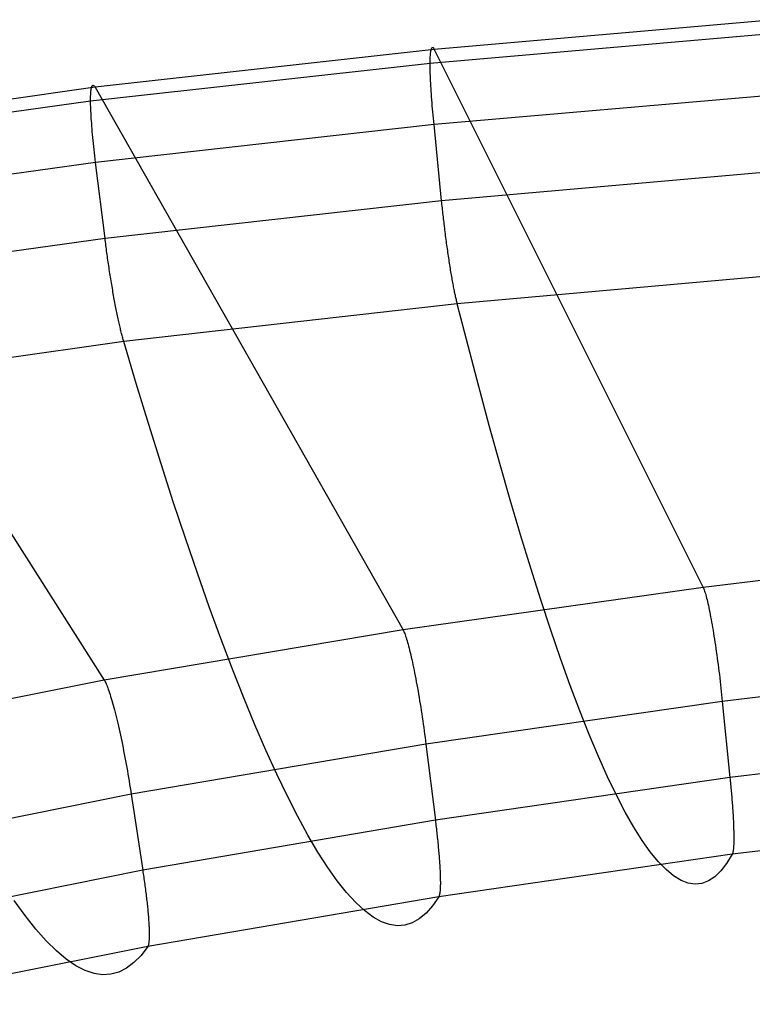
# Model space of a CAD drawing. Header units: millimetres. Extents: x 119 to 175.9, y -203.1 to -153.8.
# Tile 172 of 256: x 138.9 to 141.1, y -157 to -154. Entities that reach past the tile are written whole.
import ezdxf

# ---------------------------------------------------------------- set-up
doc = ezdxf.new("R2010")
doc.units = ezdxf.units.MM
doc.header["$MEASUREMENT"] = 0
doc.layers.add('Livello 03', color=5, linetype='Continuous', true_color=0x0000ff)

msp = doc.modelspace()

# ---------------------------------------------------------------- linework, layer by layer
at = {"layer": 'Livello 03'}
for p, q in [((141.1736, -154.0196, 66.0888), (140.1267, -154.111, 66.0445)), ((141.1623, -154.0629, 66.3128), (140.114, -154.1539, 66.2693)), ((140.1267, -154.111, 66.0445), (139.0829, -154.2275, 65.9906)), ((140.1161, -154.116, 66.1859), (140.1166, -154.1134, 66.176)), ((140.1166, -154.1134, 66.176), (140.1171, -154.1112, 66.166)), ((140.1171, -154.1112, 66.166), (140.1177, -154.1093, 66.156)), ((140.1177, -154.1093, 66.156), (140.1183, -154.1077, 66.1459)), ((140.1183, -154.1077, 66.1459), (140.119, -154.1065, 66.1358)), ((140.119, -154.1065, 66.1358), (140.1197, -154.1056, 66.1256)), ((140.1197, -154.1056, 66.1256), (140.1204, -154.105, 66.1154)), ((140.1204, -154.105, 66.1154), (140.1212, -154.1049, 66.1052)), ((140.1212, -154.1049, 66.1052), (140.122, -154.105, 66.095)), ((140.122, -154.105, 66.095), (140.1229, -154.1055, 66.0848)), ((140.1229, -154.1055, 66.0848), (140.1238, -154.1064, 66.0747)), ((140.1238, -154.1064, 66.0747), (140.1247, -154.1076, 66.0646)), ((140.1247, -154.1076, 66.0646), (140.1257, -154.1091, 66.0545)), ((140.1257, -154.1091, 66.0545), (140.1267, -154.111, 66.0445)), ((140.1267, -154.111, 66.0445), (140.9539, -155.7653, 58.0162)), ((140.114, -154.1484, 66.2607), (140.1141, -154.1433, 66.2518)), ((140.1141, -154.1433, 66.2518), (140.1143, -154.1384, 66.2428)), ((140.1143, -154.1384, 66.2428), (140.1145, -154.1339, 66.2337)), ((140.1145, -154.1339, 66.2337), (140.1147, -154.1297, 66.2244)), ((140.1147, -154.1297, 66.2244), (140.115, -154.1258, 66.2149)), ((140.115, -154.1258, 66.2149), (140.1153, -154.1222, 66.2053)), ((140.1153, -154.1222, 66.2053), (140.1157, -154.1189, 66.1956)), ((140.1157, -154.1189, 66.1956), (140.1161, -154.116, 66.1859)), ((140.114, -154.1539, 66.2693), (139.0691, -154.27, 66.2162)), ((140.114, -154.1539, 66.2693), (140.114, -154.1484, 66.2607)), ((140.114, -154.1596, 66.2778), (140.114, -154.1539, 66.2693)), ((140.1141, -154.1656, 66.2861), (140.114, -154.1596, 66.2778)), ((140.1142, -154.1719, 66.2941), (140.1141, -154.1656, 66.2861)), ((140.1143, -154.1785, 66.302), (140.1142, -154.1719, 66.2941)), ((140.1145, -154.1853, 66.3096), (140.1143, -154.1785, 66.302)), ((140.1148, -154.1924, 66.317), (140.1145, -154.1853, 66.3096)), ((140.115, -154.1997, 66.3241), (140.1148, -154.1924, 66.317)), ((140.1154, -154.2073, 66.331), (140.115, -154.1997, 66.3241)), ((139.0829, -154.2275, 65.9906), (138.0433, -154.3745, 65.9265)), ((139.0702, -154.2384, 66.1519), (139.0706, -154.2352, 66.1422)), ((139.0706, -154.2352, 66.1422), (139.0711, -154.2323, 66.1323)), ((139.0711, -154.2323, 66.1323), (139.0716, -154.2297, 66.1224)), ((139.0716, -154.2297, 66.1224), (139.0722, -154.2275, 66.1124)), ((139.0722, -154.2275, 66.1124), (139.0728, -154.2256, 66.1024)), ((139.0728, -154.2256, 66.1024), (139.0734, -154.224, 66.0922)), ((139.0734, -154.224, 66.0922), (139.0742, -154.2228, 66.0821)), ((139.0742, -154.2228, 66.0821), (139.0749, -154.222, 66.0719)), ((139.0749, -154.222, 66.0719), (139.0758, -154.2215, 66.0617)), ((139.0758, -154.2215, 66.0617), (139.0766, -154.2213, 66.0514)), ((139.0766, -154.2213, 66.0514), (139.0776, -154.2215, 66.0412)), ((139.0776, -154.2215, 66.0412), (139.0785, -154.222, 66.031)), ((139.0785, -154.222, 66.031), (139.0796, -154.2229, 66.0209)), ((139.0796, -154.2229, 66.0209), (139.0806, -154.2241, 66.0107)), ((139.0806, -154.2241, 66.0107), (139.0817, -154.2256, 66.0006)), ((139.0817, -154.2256, 66.0006), (139.0829, -154.2275, 65.9906)), ((139.0829, -154.2275, 65.9906), (140.0305, -155.8962, 57.9507)), ((140.1158, -154.215, 66.3376), (140.1154, -154.2073, 66.331)), ((140.1162, -154.223, 66.344), (140.1158, -154.215, 66.3376)), ((140.1167, -154.2313, 66.3501), (140.1162, -154.223, 66.344)), ((140.1172, -154.2397, 66.3558), (140.1167, -154.2313, 66.3501)), ((139.0691, -154.2595, 66.1986), (139.0692, -154.2546, 66.1896)), ((139.0691, -154.2646, 66.2075), (139.0691, -154.2595, 66.1986)), ((139.0691, -154.27, 66.2162), (139.0691, -154.2646, 66.2075)), ((139.0692, -154.2546, 66.1896), (139.0694, -154.2501, 66.1804)), ((139.0694, -154.2501, 66.1804), (139.0696, -154.2459, 66.171)), ((139.0696, -154.2459, 66.171), (139.0699, -154.242, 66.1615)), ((139.0699, -154.242, 66.1615), (139.0702, -154.2384, 66.1519)), ((140.1178, -154.2483, 66.3613), (140.1172, -154.2397, 66.3558)), ((140.1184, -154.257, 66.3666), (140.1178, -154.2483, 66.3613)), ((140.1191, -154.266, 66.3715), (140.1184, -154.257, 66.3666)), ((140.1198, -154.2751, 66.3761), (140.1191, -154.266, 66.3715)), ((141.1713, -154.2515, 66.4414), (140.1258, -154.3424, 66.3992)), ((139.0691, -154.27, 66.2162), (138.0288, -154.4166, 66.1528)), ((139.0692, -154.2757, 66.2248), (139.0691, -154.27, 66.2162)), ((139.0693, -154.2817, 66.2331), (139.0692, -154.2757, 66.2248)), ((139.0695, -154.288, 66.2412), (139.0693, -154.2817, 66.2331)), ((139.0697, -154.2946, 66.2491), (139.0695, -154.288, 66.2412)), ((139.07, -154.3014, 66.2568), (139.0697, -154.2946, 66.2491)), ((140.1205, -154.2844, 66.3803), (140.1198, -154.2751, 66.3761)), ((140.1213, -154.2938, 66.3843), (140.1205, -154.2844, 66.3803)), ((140.1222, -154.3033, 66.3879), (140.1213, -154.2938, 66.3843)), ((139.0704, -154.3084, 66.2642), (139.07, -154.3014, 66.2568)), ((139.0708, -154.3157, 66.2714), (139.0704, -154.3084, 66.2642)), ((139.0713, -154.3233, 66.2783), (139.0708, -154.3157, 66.2714)), ((139.0718, -154.3311, 66.285), (139.0713, -154.3233, 66.2783)), ((140.123, -154.3129, 66.3913), (140.1222, -154.3033, 66.3879)), ((140.1239, -154.3227, 66.3942), (140.123, -154.3129, 66.3913)), ((140.1249, -154.3325, 66.3969), (140.1239, -154.3227, 66.3942)), ((139.0724, -154.339, 66.2914), (139.0718, -154.3311, 66.285)), ((139.073, -154.3472, 66.2976), (139.0724, -154.339, 66.2914)), ((139.0737, -154.3557, 66.3034), (139.073, -154.3472, 66.2976)), ((139.0744, -154.3642, 66.309), (139.0737, -154.3557, 66.3034)), ((140.1258, -154.3424, 66.3992), (139.0845, -154.4583, 66.3474)), ((140.1258, -154.3424, 66.3992), (140.1249, -154.3325, 66.3969)), ((140.1493, -154.5764, 66.4495), (140.1258, -154.3424, 66.3992)), ((138.0433, -154.3745, 65.9265), (139.1112, -156.0508, 57.8789)), ((139.0752, -154.373, 66.3142), (139.0744, -154.3642, 66.309)), ((139.0761, -154.382, 66.3192), (139.0752, -154.373, 66.3142)), ((139.077, -154.3911, 66.3238), (139.0761, -154.382, 66.3192)), ((139.0779, -154.4003, 66.3282), (139.077, -154.3911, 66.3238)), ((139.0789, -154.4097, 66.3322), (139.0779, -154.4003, 66.3282)), ((139.0799, -154.4192, 66.3359), (139.0789, -154.4097, 66.3322)), ((139.081, -154.4288, 66.3393), (139.0799, -154.4192, 66.3359)), ((139.0821, -154.4386, 66.3423), (139.081, -154.4288, 66.3393)), ((139.0833, -154.4484, 66.345), (139.0821, -154.4386, 66.3423)), ((139.0845, -154.4583, 66.3474), (139.0833, -154.4484, 66.345)), ((139.0845, -154.4583, 66.3474), (138.0487, -154.6044, 66.2852)), ((139.1135, -154.6922, 66.399), (139.0845, -154.4583, 66.3474)), ((141.1901, -154.4853, 66.4905), (140.1493, -154.5764, 66.4495)), ((140.1493, -154.5764, 66.4495), (139.1135, -154.6922, 66.399)), ((140.1498, -154.5817, 66.4506), (140.1493, -154.5764, 66.4495)), ((140.1504, -154.5871, 66.4516), (140.1498, -154.5817, 66.4506)), ((140.151, -154.5926, 66.4525), (140.1504, -154.5871, 66.4516)), ((140.1515, -154.598, 66.4533), (140.151, -154.5926, 66.4525)), ((140.1521, -154.6036, 66.454), (140.1515, -154.598, 66.4533)), ((140.1527, -154.6091, 66.4546), (140.1521, -154.6036, 66.454)), ((140.1534, -154.6147, 66.4551), (140.1527, -154.6091, 66.4546)), ((140.154, -154.6204, 66.4555), (140.1534, -154.6147, 66.4551)), ((140.1546, -154.626, 66.4558), (140.154, -154.6204, 66.4555)), ((140.1553, -154.6317, 66.456), (140.1546, -154.626, 66.4558)), ((140.1559, -154.6374, 66.4561), (140.1553, -154.6317, 66.456)), ((140.1566, -154.6432, 66.4561), (140.1559, -154.6374, 66.4561)), ((140.1573, -154.6489, 66.4559), (140.1566, -154.6432, 66.4561)), ((140.158, -154.6547, 66.4557), (140.1573, -154.6489, 66.4559)), ((140.1587, -154.6605, 66.4553), (140.158, -154.6547, 66.4557)), ((140.1594, -154.6663, 66.4548), (140.1587, -154.6605, 66.4553)), ((140.1602, -154.6721, 66.4542), (140.1594, -154.6663, 66.4548)), ((140.1609, -154.6779, 66.4535), (140.1602, -154.6721, 66.4542)), ((140.1616, -154.6838, 66.4527), (140.1609, -154.6779, 66.4535)), ((140.1624, -154.6896, 66.4517), (140.1616, -154.6838, 66.4527)), ((140.1632, -154.6954, 66.4506), (140.1624, -154.6896, 66.4517)), ((139.1135, -154.6922, 66.399), (138.0841, -154.8378, 66.3382)), ((139.1141, -154.6975, 66.4001), (139.1135, -154.6922, 66.399)), ((139.1148, -154.7029, 66.4011), (139.1141, -154.6975, 66.4001)), ((139.1155, -154.7084, 66.4021), (139.1148, -154.7029, 66.4011)), ((139.1162, -154.7138, 66.4029), (139.1155, -154.7084, 66.4021)), ((139.117, -154.7194, 66.4037), (139.1162, -154.7138, 66.4029)), ((139.1177, -154.7249, 66.4043), (139.117, -154.7194, 66.4037)), ((140.1639, -154.7012, 66.4494), (140.1632, -154.6954, 66.4506)), ((140.1647, -154.7069, 66.4481), (140.1639, -154.7012, 66.4494)), ((140.1655, -154.7127, 66.4467), (140.1647, -154.7069, 66.4481)), ((140.1663, -154.7184, 66.4451), (140.1655, -154.7127, 66.4467)), ((140.1671, -154.7242, 66.4435), (140.1663, -154.7184, 66.4451)), ((139.1184, -154.7305, 66.4048), (139.1177, -154.7249, 66.4043)), ((139.1192, -154.7362, 66.4053), (139.1184, -154.7305, 66.4048)), ((139.12, -154.7418, 66.4056), (139.1192, -154.7362, 66.4053)), ((139.1208, -154.7475, 66.4058), (139.12, -154.7418, 66.4056)), ((139.1216, -154.7532, 66.4059), (139.1208, -154.7475, 66.4058)), ((140.1679, -154.7298, 66.4417), (140.1671, -154.7242, 66.4435)), ((140.1687, -154.7355, 66.4398), (140.1679, -154.7298, 66.4417)), ((140.1695, -154.7411, 66.4378), (140.1687, -154.7355, 66.4398)), ((140.1704, -154.7467, 66.4357), (140.1695, -154.7411, 66.4378)), ((140.1712, -154.7522, 66.4334), (140.1704, -154.7467, 66.4357)), ((139.1224, -154.759, 66.4059), (139.1216, -154.7532, 66.4059)), ((139.1233, -154.7648, 66.4058), (139.1224, -154.759, 66.4059)), ((139.1241, -154.7705, 66.4056), (139.1233, -154.7648, 66.4058)), ((139.125, -154.7763, 66.4053), (139.1241, -154.7705, 66.4056)), ((139.1258, -154.7821, 66.4048), (139.125, -154.7763, 66.4053)), ((140.172, -154.7577, 66.4311), (140.1712, -154.7522, 66.4334)), ((140.1728, -154.7632, 66.4286), (140.172, -154.7577, 66.4311)), ((140.1737, -154.7685, 66.426), (140.1728, -154.7632, 66.4286)), ((140.1745, -154.7739, 66.4233), (140.1737, -154.7685, 66.426)), ((140.1753, -154.7791, 66.4206), (140.1745, -154.7739, 66.4233)), ((140.1762, -154.7844, 66.4177), (140.1753, -154.7791, 66.4206)), ((139.1267, -154.7879, 66.4042), (139.1258, -154.7821, 66.4048)), ((139.1276, -154.7938, 66.4035), (139.1267, -154.7879, 66.4042)), ((139.1285, -154.7996, 66.4027), (139.1276, -154.7938, 66.4035)), ((139.1294, -154.8054, 66.4018), (139.1285, -154.7996, 66.4027)), ((139.1304, -154.8112, 66.4008), (139.1294, -154.8054, 66.4018)), ((139.1313, -154.817, 66.3996), (139.1304, -154.8112, 66.4008)), ((140.177, -154.7895, 66.4147), (140.1762, -154.7844, 66.4177)), ((140.1779, -154.7946, 66.4116), (140.177, -154.7895, 66.4147)), ((140.1787, -154.7996, 66.4084), (140.1779, -154.7946, 66.4116)), ((140.1795, -154.8045, 66.4051), (140.1787, -154.7996, 66.4084)), ((140.1804, -154.8094, 66.4017), (140.1795, -154.8045, 66.4051)), ((140.1812, -154.8141, 66.3982), (140.1804, -154.8094, 66.4017)), ((141.2298, -154.8015, 66.3496), (140.1975, -154.8932, 66.3097)), ((139.1322, -154.8228, 66.3983), (139.1313, -154.817, 66.3996)), ((139.1332, -154.8285, 66.3969), (139.1322, -154.8228, 66.3983)), ((139.1341, -154.8343, 66.3954), (139.1332, -154.8285, 66.3969)), ((139.1351, -154.84, 66.3937), (139.1341, -154.8343, 66.3954)), ((139.1361, -154.8457, 66.392), (139.1351, -154.84, 66.3937)), ((140.182, -154.8188, 66.3947), (140.1812, -154.8141, 66.3982)), ((140.1829, -154.8235, 66.391), (140.182, -154.8188, 66.3947)), ((140.1837, -154.828, 66.3873), (140.1829, -154.8235, 66.391)), ((140.1845, -154.8324, 66.3835), (140.1837, -154.828, 66.3873)), ((140.1853, -154.8368, 66.3796), (140.1845, -154.8324, 66.3835)), ((140.1861, -154.841, 66.3757), (140.1853, -154.8368, 66.3796)), ((140.1869, -154.8452, 66.3716), (140.1861, -154.841, 66.3757)), ((139.1371, -154.8513, 66.3901), (139.1361, -154.8457, 66.392)), ((139.138, -154.857, 66.3881), (139.1371, -154.8513, 66.3901)), ((139.139, -154.8625, 66.386), (139.138, -154.857, 66.3881)), ((139.14, -154.8681, 66.3838), (139.139, -154.8625, 66.386)), ((139.141, -154.8736, 66.3815), (139.14, -154.8681, 66.3838)), ((140.1877, -154.8493, 66.3676), (140.1869, -154.8452, 66.3716)), ((140.1885, -154.8533, 66.3634), (140.1877, -154.8493, 66.3676)), ((140.1893, -154.8571, 66.3592), (140.1885, -154.8533, 66.3634)), ((140.1901, -154.8609, 66.3549), (140.1893, -154.8571, 66.3592)), ((140.1909, -154.8646, 66.3506), (140.1901, -154.8609, 66.3549)), ((140.1916, -154.8682, 66.3462), (140.1909, -154.8646, 66.3506)), ((140.1924, -154.8717, 66.3418), (140.1916, -154.8682, 66.3462)), ((140.1932, -154.8751, 66.3373), (140.1924, -154.8717, 66.3418)), ((139.142, -154.879, 66.379), (139.141, -154.8736, 66.3815)), ((139.143, -154.8844, 66.3765), (139.142, -154.879, 66.379)), ((139.144, -154.8897, 66.3738), (139.143, -154.8844, 66.3765)), ((139.145, -154.895, 66.371), (139.144, -154.8897, 66.3738)), ((139.146, -154.9002, 66.3682), (139.145, -154.895, 66.371)), ((139.147, -154.9054, 66.3652), (139.146, -154.9002, 66.3682)), ((140.1975, -154.8932, 66.3097), (139.1711, -155.0093, 66.2605)), ((140.1939, -154.8783, 66.3328), (140.1932, -154.8751, 66.3373)), ((140.1946, -154.8815, 66.3282), (140.1939, -154.8783, 66.3328)), ((140.1953, -154.8846, 66.3237), (140.1946, -154.8815, 66.3282)), ((140.1961, -154.8876, 66.319), (140.1953, -154.8846, 66.3237)), ((140.1968, -154.8904, 66.3144), (140.1961, -154.8876, 66.319)), ((140.1975, -154.8932, 66.3097), (140.1968, -154.8904, 66.3144)), ((140.2305, -155.0223, 66.0821), (140.1975, -154.8932, 66.3097)), ((139.148, -154.9105, 66.3621), (139.147, -154.9054, 66.3652)), ((139.149, -154.9155, 66.3589), (139.148, -154.9105, 66.3621)), ((139.15, -154.9204, 66.3557), (139.149, -154.9155, 66.3589)), ((139.151, -154.9253, 66.3523), (139.15, -154.9204, 66.3557)), ((139.152, -154.9301, 66.3488), (139.151, -154.9253, 66.3523)), ((139.153, -154.9348, 66.3453), (139.152, -154.9301, 66.3488)), ((139.1539, -154.9394, 66.3417), (139.153, -154.9348, 66.3453)), ((139.1549, -154.9439, 66.338), (139.1539, -154.9394, 66.3417)), ((139.1559, -154.9484, 66.3342), (139.1549, -154.9439, 66.338)), ((139.1569, -154.9527, 66.3303), (139.1559, -154.9484, 66.3342)), ((139.1578, -154.957, 66.3264), (139.1569, -154.9527, 66.3303)), ((139.1588, -154.9612, 66.3223), (139.1578, -154.957, 66.3264)), ((139.1597, -154.9652, 66.3183), (139.1588, -154.9612, 66.3223)), ((139.1606, -154.9692, 66.3141), (139.1597, -154.9652, 66.3183)), ((139.1616, -154.9731, 66.3099), (139.1606, -154.9692, 66.3141)), ((139.1625, -154.9769, 66.3057), (139.1616, -154.9731, 66.3099)), ((139.1634, -154.9806, 66.3013), (139.1625, -154.9769, 66.3057)), ((139.1643, -154.9842, 66.297), (139.1634, -154.9806, 66.3013)), ((139.1652, -154.9877, 66.2925), (139.1643, -154.9842, 66.297)), ((139.1661, -154.9911, 66.2881), (139.1652, -154.9877, 66.2925)), ((139.1669, -154.9944, 66.2836), (139.1661, -154.9911, 66.2881)), ((139.1711, -155.0093, 66.2605), (138.1524, -155.1545, 66.2011)), ((139.1678, -154.9976, 66.279), (139.1669, -154.9944, 66.2836)), ((139.1686, -155.0006, 66.2744), (139.1678, -154.9976, 66.279)), ((139.1695, -155.0036, 66.2698), (139.1686, -155.0006, 66.2744)), ((139.1703, -155.0065, 66.2652), (139.1695, -155.0036, 66.2698)), ((139.1711, -155.0093, 66.2605), (139.1703, -155.0065, 66.2652)), ((139.2097, -155.1388, 66.033), (139.1711, -155.0093, 66.2605)), ((140.2634, -155.1473, 65.8512), (140.2305, -155.0223, 66.0821)), ((139.248, -155.2642, 65.8022), (139.2097, -155.1388, 66.033)), ((140.296, -155.268, 65.6172), (140.2634, -155.1473, 65.8512)), ((139.286, -155.3853, 65.5682), (139.248, -155.2642, 65.8022)), ((140.3283, -155.3843, 65.3801), (140.296, -155.268, 65.6172)), ((139.3236, -155.502, 65.3311), (139.286, -155.3853, 65.5682)), ((140.3604, -155.4961, 65.1401), (140.3283, -155.3843, 65.3801)), ((139.3608, -155.6142, 65.0911), (139.3236, -155.502, 65.3311)), ((140.3921, -155.6033, 64.8974), (140.3604, -155.4961, 65.1401)), ((139.3977, -155.7219, 64.8483), (139.3608, -155.6142, 65.0911)), ((140.4235, -155.7058, 64.652), (140.3921, -155.6033, 64.8974)), ((141.8806, -155.6557, 58.0743), (140.9539, -155.7653, 58.0162)), ((140.4545, -155.8035, 64.404), (140.4235, -155.7058, 64.652)), ((139.434, -155.8248, 64.6028), (139.3977, -155.7219, 64.8483)), ((140.9539, -155.7653, 58.0162), (140.0305, -155.8962, 57.9507)), ((140.9539, -155.7653, 58.0162), (140.9549, -155.7676, 58.0061)), ((140.9549, -155.7676, 58.0061), (140.956, -155.7702, 57.9961)), ((140.956, -155.7702, 57.9961), (140.9572, -155.7732, 57.9861)), ((140.9572, -155.7732, 57.9861), (140.9583, -155.7765, 57.9763)), ((140.9583, -155.7765, 57.9763), (140.9595, -155.7802, 57.9666)), ((140.9595, -155.7802, 57.9666), (140.9608, -155.7842, 57.957)), ((140.4851, -155.8964, 64.1537), (140.4545, -155.8035, 64.404)), ((140.9608, -155.7842, 57.957), (140.962, -155.7885, 57.9476)), ((140.962, -155.7885, 57.9476), (140.9633, -155.7931, 57.9384)), ((140.9633, -155.7931, 57.9384), (140.9646, -155.7981, 57.9293)), ((140.9646, -155.7981, 57.9293), (140.9659, -155.8034, 57.9204)), ((140.9659, -155.8034, 57.9204), (140.9672, -155.809, 57.9117)), ((140.9672, -155.809, 57.9117), (140.9686, -155.8149, 57.9032)), ((139.47, -155.923, 64.3547), (139.434, -155.8248, 64.6028)), ((140.9686, -155.8149, 57.9032), (140.97, -155.8211, 57.8949)), ((140.97, -155.8211, 57.8949), (140.9714, -155.8275, 57.8868)), ((140.9714, -155.8275, 57.8868), (140.9728, -155.8343, 57.879)), ((140.9728, -155.8343, 57.879), (140.9742, -155.8413, 57.8714)), ((140.9742, -155.8413, 57.8714), (140.9756, -155.8486, 57.864)), ((140.9756, -155.8486, 57.864), (140.9771, -155.8561, 57.857)), ((140.9771, -155.8561, 57.857), (140.9785, -155.8639, 57.8502)), ((140.9785, -155.8639, 57.8502), (140.98, -155.8719, 57.8436)), ((140.98, -155.8719, 57.8436), (140.9814, -155.8801, 57.8374)), ((140.0305, -155.8962, 57.9507), (139.1112, -156.0508, 57.8789)), ((140.0305, -155.8962, 57.9507), (140.0317, -155.8985, 57.9405)), ((140.0317, -155.8985, 57.9405), (140.033, -155.9012, 57.9305)), ((140.033, -155.9012, 57.9305), (140.0343, -155.9042, 57.9205)), ((140.5153, -155.9843, 63.9012), (140.4851, -155.8964, 64.1537)), ((140.9814, -155.8801, 57.8374), (140.9829, -155.8886, 57.8315)), ((140.9829, -155.8886, 57.8315), (140.9844, -155.8973, 57.8258)), ((140.9844, -155.8973, 57.8258), (140.9858, -155.9061, 57.8205)), ((139.5054, -156.0164, 64.1043), (139.47, -155.923, 64.3547)), ((140.0343, -155.9042, 57.9205), (140.0356, -155.9075, 57.9107)), ((140.0356, -155.9075, 57.9107), (140.037, -155.9112, 57.901)), ((140.037, -155.9112, 57.901), (140.0384, -155.9152, 57.8914)), ((140.0384, -155.9152, 57.8914), (140.0399, -155.9195, 57.882)), ((140.0399, -155.9195, 57.882), (140.0414, -155.9242, 57.8727)), ((140.0414, -155.9242, 57.8727), (140.0429, -155.9292, 57.8636)), ((140.0429, -155.9292, 57.8636), (140.0444, -155.9345, 57.8548)), ((140.9858, -155.9061, 57.8205), (140.9873, -155.9151, 57.8155)), ((140.9873, -155.9151, 57.8155), (140.9887, -155.9243, 57.8108)), ((140.9887, -155.9243, 57.8108), (140.9902, -155.9337, 57.8064)), ((140.0444, -155.9345, 57.8548), (140.046, -155.9401, 57.8461)), ((140.046, -155.9401, 57.8461), (140.0476, -155.946, 57.8376)), ((140.0476, -155.946, 57.8376), (140.0492, -155.9522, 57.8293)), ((140.0492, -155.9522, 57.8293), (140.0509, -155.9587, 57.8212)), ((140.0509, -155.9587, 57.8212), (140.0525, -155.9654, 57.8134)), ((140.9902, -155.9337, 57.8064), (140.9916, -155.9432, 57.8023)), ((140.9916, -155.9432, 57.8023), (140.993, -155.9529, 57.7986)), ((140.993, -155.9529, 57.7986), (140.9944, -155.9626, 57.7953)), ((140.9944, -155.9626, 57.7953), (140.9958, -155.9725, 57.7923)), ((140.0525, -155.9654, 57.8134), (140.0542, -155.9725, 57.8058)), ((140.0542, -155.9725, 57.8058), (140.0559, -155.9798, 57.7985)), ((140.0559, -155.9798, 57.7985), (140.0576, -155.9873, 57.7915)), ((140.0576, -155.9873, 57.7915), (140.0593, -155.9951, 57.7847)), ((140.5451, -156.0673, 63.6465), (140.5153, -155.9843, 63.9012)), ((140.9958, -155.9725, 57.7923), (140.9972, -155.9825, 57.7896)), ((140.9972, -155.9825, 57.7896), (140.9986, -155.9926, 57.7873)), ((140.9986, -155.9926, 57.7873), (140.9999, -156.0028, 57.7853)), ((139.5403, -156.1047, 63.8515), (139.5054, -156.0164, 64.1043)), ((140.0593, -155.9951, 57.7847), (140.061, -156.0031, 57.7782)), ((140.061, -156.0031, 57.7782), (140.0628, -156.0114, 57.772)), ((140.0628, -156.0114, 57.772), (140.0645, -156.0198, 57.766)), ((140.0645, -156.0198, 57.766), (140.0662, -156.0285, 57.7604)), ((140.9999, -156.0028, 57.7853), (141.0012, -156.013, 57.7837)), ((141.0012, -156.013, 57.7837), (141.0025, -156.0233, 57.7825)), ((141.0025, -156.0233, 57.7825), (141.0038, -156.0336, 57.7816)), ((141.9296, -156.0056, 57.8445), (141.013, -156.1161, 57.7875)), ((139.1112, -156.0508, 57.8789), (138.1973, -156.2323, 57.8012)), ((139.1112, -156.0508, 57.8789), (139.1126, -156.0531, 57.8687)), ((139.1126, -156.0531, 57.8687), (139.114, -156.0558, 57.8587)), ((140.0662, -156.0285, 57.7604), (140.068, -156.0374, 57.7551)), ((140.068, -156.0374, 57.7551), (140.0697, -156.0464, 57.7501)), ((140.0697, -156.0464, 57.7501), (140.0714, -156.0556, 57.7455)), ((141.0038, -156.0336, 57.7816), (141.0051, -156.0439, 57.781)), ((141.0051, -156.0439, 57.781), (141.0063, -156.0543, 57.7809)), ((139.114, -156.0558, 57.8587), (139.1155, -156.0588, 57.8487)), ((139.1155, -156.0588, 57.8487), (139.117, -156.0621, 57.8389)), ((139.117, -156.0621, 57.8389), (139.1186, -156.0658, 57.8292)), ((139.1186, -156.0658, 57.8292), (139.1202, -156.0698, 57.8196)), ((139.1202, -156.0698, 57.8196), (139.1219, -156.0742, 57.8102)), ((139.1219, -156.0742, 57.8102), (139.1236, -156.0788, 57.8009)), ((139.1236, -156.0788, 57.8009), (139.1253, -156.0838, 57.7919)), ((139.1253, -156.0838, 57.7919), (139.1271, -156.0891, 57.783)), ((140.0714, -156.0556, 57.7455), (140.0732, -156.065, 57.7411)), ((140.0732, -156.065, 57.7411), (140.0749, -156.0745, 57.7371)), ((140.0749, -156.0745, 57.7371), (140.0766, -156.0842, 57.7335)), ((140.5745, -156.1451, 63.39), (140.5451, -156.0673, 63.6465)), ((141.0063, -156.0543, 57.7809), (141.0075, -156.0647, 57.7811)), ((141.0075, -156.0647, 57.7811), (141.0087, -156.075, 57.7817)), ((141.0087, -156.075, 57.7817), (141.0098, -156.0854, 57.7826)), ((139.1271, -156.0891, 57.783), (139.1289, -156.0947, 57.7743)), ((139.1289, -156.0947, 57.7743), (139.1308, -156.1006, 57.7658)), ((139.1308, -156.1006, 57.7658), (139.1327, -156.1068, 57.7575)), ((139.1327, -156.1068, 57.7575), (139.1346, -156.1133, 57.7495)), ((139.1346, -156.1133, 57.7495), (139.1365, -156.1201, 57.7417)), ((139.5747, -156.1881, 63.5967), (139.5403, -156.1047, 63.8515)), ((140.0766, -156.0842, 57.7335), (140.0783, -156.094, 57.7301)), ((140.0783, -156.094, 57.7301), (140.0799, -156.1039, 57.7272)), ((140.0799, -156.1039, 57.7272), (140.0816, -156.1139, 57.7245)), ((140.0816, -156.1139, 57.7245), (140.0833, -156.1239, 57.7223)), ((141.0098, -156.0854, 57.7826), (141.0109, -156.0957, 57.7839)), ((141.0109, -156.0957, 57.7839), (141.012, -156.1059, 57.7855)), ((141.012, -156.1059, 57.7855), (141.013, -156.1161, 57.7875)), ((139.1365, -156.1201, 57.7417), (139.1384, -156.1271, 57.7342)), ((139.1384, -156.1271, 57.7342), (139.1404, -156.1344, 57.7269)), ((139.1404, -156.1344, 57.7269), (139.1424, -156.1419, 57.7198)), ((139.1424, -156.1419, 57.7198), (139.1444, -156.1497, 57.7131)), ((140.0833, -156.1239, 57.7223), (140.0849, -156.1341, 57.7204)), ((140.0849, -156.1341, 57.7204), (140.0865, -156.1443, 57.7188)), ((140.0865, -156.1443, 57.7188), (140.0881, -156.1546, 57.7176)), ((141.013, -156.1161, 57.7875), (140.1009, -156.2474, 57.7232)), ((141.013, -156.1161, 57.7875), (141.0365, -156.3503, 57.8378)), ((139.1444, -156.1497, 57.7131), (139.1464, -156.1578, 57.7066)), ((139.1464, -156.1578, 57.7066), (139.1485, -156.166, 57.7004)), ((139.1485, -156.166, 57.7004), (139.1505, -156.1744, 57.6945)), ((139.1505, -156.1744, 57.6945), (139.1525, -156.1831, 57.689)), ((140.0881, -156.1546, 57.7176), (140.0896, -156.1649, 57.7168)), ((140.0896, -156.1649, 57.7168), (140.0911, -156.1753, 57.7163)), ((140.6034, -156.2178, 63.1316), (140.5745, -156.1451, 63.39)), ((139.1525, -156.1831, 57.689), (139.1546, -156.192, 57.6837)), ((139.1546, -156.192, 57.6837), (139.1566, -156.201, 57.6788)), ((139.1566, -156.201, 57.6788), (139.1587, -156.2102, 57.6741)), ((139.6086, -156.2664, 63.3398), (139.5747, -156.1881, 63.5967)), ((140.0911, -156.1753, 57.7163), (140.0926, -156.1856, 57.7162)), ((140.0926, -156.1856, 57.7162), (140.0941, -156.196, 57.7165)), ((140.0941, -156.196, 57.7165), (140.0955, -156.2064, 57.7171)), ((139.1587, -156.2102, 57.6741), (139.1607, -156.2195, 57.6698)), ((139.1607, -156.2195, 57.6698), (139.1628, -156.2291, 57.6659)), ((139.1628, -156.2291, 57.6659), (139.1648, -156.2387, 57.6622)), ((140.0955, -156.2064, 57.7171), (140.0969, -156.2167, 57.7181)), ((140.0969, -156.2167, 57.7181), (140.0983, -156.227, 57.7194)), ((140.0983, -156.227, 57.7194), (140.0996, -156.2372, 57.7211)), ((140.6318, -156.2853, 62.8716), (140.6034, -156.2178, 63.1316)), ((139.1648, -156.2387, 57.6622), (139.1668, -156.2485, 57.659)), ((139.1668, -156.2485, 57.659), (139.1688, -156.2584, 57.656)), ((139.1688, -156.2584, 57.656), (139.1708, -156.2683, 57.6535)), ((140.1009, -156.2474, 57.7232), (139.194, -156.4017, 57.6528)), ((140.0996, -156.2372, 57.7211), (140.1009, -156.2474, 57.7232)), ((140.1009, -156.2474, 57.7232), (140.1299, -156.4815, 57.7748)), ((141.9484, -156.2397, 57.8936), (141.0365, -156.3503, 57.8378)), ((139.1708, -156.2683, 57.6535), (139.1727, -156.2784, 57.6512)), ((139.1727, -156.2784, 57.6512), (139.1747, -156.2886, 57.6494)), ((139.1747, -156.2886, 57.6494), (139.1766, -156.2988, 57.6479)), ((139.6419, -156.3396, 63.0812), (139.6086, -156.2664, 63.3398)), ((140.6597, -156.3475, 62.6101), (140.6318, -156.2853, 62.8716)), ((139.1766, -156.2988, 57.6479), (139.1785, -156.309, 57.6467)), ((139.1785, -156.309, 57.6467), (139.1804, -156.3193, 57.6459)), ((139.1804, -156.3193, 57.6459), (139.1822, -156.3297, 57.6455)), ((139.1822, -156.3297, 57.6455), (139.184, -156.34, 57.6455)), ((139.184, -156.34, 57.6455), (139.1858, -156.3504, 57.6458)), ((139.1858, -156.3504, 57.6458), (139.1875, -156.3607, 57.6465)), ((139.6746, -156.4075, 62.8209), (139.6419, -156.3396, 63.0812)), ((141.0365, -156.3503, 57.8378), (140.1299, -156.4815, 57.7748)), ((140.6871, -156.4045, 62.3473), (140.6597, -156.3475, 62.6101)), ((141.0365, -156.3503, 57.8378), (141.037, -156.3556, 57.839)), ((141.037, -156.3556, 57.839), (141.0376, -156.3609, 57.8403)), ((139.1875, -156.3607, 57.6465), (139.1892, -156.371, 57.6475)), ((139.1892, -156.371, 57.6475), (139.1909, -156.3813, 57.6489)), ((139.1909, -156.3813, 57.6489), (139.1925, -156.3915, 57.6507)), ((141.0376, -156.3609, 57.8403), (141.0381, -156.3663, 57.8417)), ((141.0381, -156.3663, 57.8417), (141.0386, -156.3716, 57.8433)), ((141.0386, -156.3716, 57.8433), (141.0391, -156.377, 57.8449)), ((141.0391, -156.377, 57.8449), (141.0396, -156.3823, 57.8466)), ((141.0396, -156.3823, 57.8466), (141.04, -156.3877, 57.8485)), ((139.194, -156.4017, 57.6528), (138.2938, -156.5818, 57.5767)), ((139.1925, -156.3915, 57.6507), (139.194, -156.4017, 57.6528)), ((139.194, -156.4017, 57.6528), (139.2295, -156.6353, 57.7058)), ((139.7066, -156.4702, 62.5591), (139.6746, -156.4075, 62.8209)), ((140.714, -156.4561, 62.0834), (140.6871, -156.4045, 62.3473)), ((141.04, -156.3877, 57.8485), (141.0405, -156.393, 57.8504)), ((141.0405, -156.393, 57.8504), (141.041, -156.3983, 57.8525)), ((141.041, -156.3983, 57.8525), (141.0414, -156.4036, 57.8547)), ((141.0414, -156.4036, 57.8547), (141.0419, -156.4089, 57.8569)), ((141.0419, -156.4089, 57.8569), (141.0423, -156.4142, 57.8593)), ((141.0423, -156.4142, 57.8593), (141.0427, -156.4194, 57.8619)), ((141.0427, -156.4194, 57.8619), (141.0431, -156.4246, 57.8645)), ((141.0431, -156.4246, 57.8645), (141.0435, -156.4298, 57.8672)), ((141.0435, -156.4298, 57.8672), (141.0439, -156.4349, 57.8701)), ((141.0439, -156.4349, 57.8701), (141.0442, -156.44, 57.873)), ((141.0442, -156.44, 57.873), (141.0446, -156.4451, 57.8761)), ((141.0446, -156.4451, 57.8761), (141.0449, -156.4501, 57.8792)), ((139.738, -156.5276, 62.2959), (139.7066, -156.4702, 62.5591)), ((140.7403, -156.5023, 61.8184), (140.714, -156.4561, 62.0834)), ((141.953, -156.4754, 58.151), (141.0436, -156.5858, 58.0971)), ((141.0449, -156.4501, 57.8792), (141.0453, -156.455, 57.8825)), ((141.0453, -156.455, 57.8825), (141.0456, -156.4599, 57.8859)), ((141.0456, -156.4599, 57.8859), (141.0459, -156.4648, 57.8894)), ((141.0459, -156.4648, 57.8894), (141.0461, -156.4695, 57.893)), ((141.0461, -156.4695, 57.893), (141.0464, -156.4743, 57.8967)), ((141.0464, -156.4743, 57.8967), (141.0466, -156.4789, 57.9005)), ((140.1299, -156.4815, 57.7748), (139.2295, -156.6353, 57.7058)), ((140.1299, -156.4815, 57.7748), (140.1305, -156.4868, 57.776)), ((140.1305, -156.4868, 57.776), (140.1312, -156.4922, 57.7774)), ((140.1312, -156.4922, 57.7774), (140.1318, -156.4975, 57.7788)), ((140.1318, -156.4975, 57.7788), (140.1324, -156.5029, 57.7803)), ((140.1324, -156.5029, 57.7803), (140.133, -156.5082, 57.782)), ((140.7661, -156.5432, 61.5527), (140.7403, -156.5023, 61.8184)), ((141.0466, -156.4789, 57.9005), (141.0469, -156.4835, 57.9044)), ((141.0469, -156.4835, 57.9044), (141.0471, -156.488, 57.9083)), ((141.0471, -156.488, 57.9083), (141.0473, -156.4925, 57.9124)), ((141.0473, -156.4925, 57.9124), (141.0475, -156.4968, 57.9166)), ((141.0475, -156.4968, 57.9166), (141.0476, -156.5011, 57.9209)), ((141.0476, -156.5011, 57.9209), (141.0478, -156.5053, 57.9252)), ((141.0478, -156.5053, 57.9252), (141.0479, -156.5094, 57.9296)), ((139.7688, -156.5797, 62.0315), (139.738, -156.5276, 62.2959)), ((140.133, -156.5082, 57.782), (140.1337, -156.5136, 57.7838)), ((140.1337, -156.5136, 57.7838), (140.1343, -156.5189, 57.7856)), ((140.1343, -156.5189, 57.7856), (140.1348, -156.5242, 57.7876)), ((140.1348, -156.5242, 57.7876), (140.1354, -156.5295, 57.7897)), ((140.1354, -156.5295, 57.7897), (140.136, -156.5348, 57.7919)), ((140.136, -156.5348, 57.7919), (140.1365, -156.5401, 57.7943)), ((141.0479, -156.5094, 57.9296), (141.048, -156.5134, 57.9342)), ((141.048, -156.5134, 57.9342), (141.0481, -156.5174, 57.9388)), ((141.0481, -156.5174, 57.9388), (141.0482, -156.5212, 57.9434)), ((141.0482, -156.5212, 57.9434), (141.0483, -156.5249, 57.9482)), ((141.0483, -156.5249, 57.9482), (141.0483, -156.5286, 57.953)), ((141.0483, -156.5286, 57.953), (141.0483, -156.5321, 57.9579)), ((141.0483, -156.5321, 57.9579), (141.0484, -156.5355, 57.9628)), ((141.0484, -156.5355, 57.9628), (141.0484, -156.5389, 57.9678)), ((140.1365, -156.5401, 57.7943), (140.1371, -156.5454, 57.7967)), ((140.1371, -156.5454, 57.7967), (140.1376, -156.5506, 57.7992)), ((140.1376, -156.5506, 57.7992), (140.1381, -156.5558, 57.8019)), ((140.1381, -156.5558, 57.8019), (140.1386, -156.561, 57.8047)), ((140.1386, -156.561, 57.8047), (140.1391, -156.5661, 57.8075)), ((140.1391, -156.5661, 57.8075), (140.1396, -156.5712, 57.8105)), ((140.7912, -156.5787, 61.2862), (140.7661, -156.5432, 61.5527)), ((141.0472, -156.5683, 58.0258), (141.047, -156.5703, 58.0313)), ((141.0474, -156.5662, 58.0204), (141.0472, -156.5683, 58.0258)), ((141.0476, -156.564, 58.015), (141.0474, -156.5662, 58.0204)), ((141.0477, -156.5616, 58.0096), (141.0476, -156.564, 58.015)), ((141.0479, -156.5592, 58.0042), (141.0477, -156.5616, 58.0096)), ((141.048, -156.5566, 57.9989), (141.0479, -156.5592, 58.0042)), ((141.0481, -156.5539, 57.9936), (141.048, -156.5566, 57.9989)), ((141.0482, -156.5511, 57.9884), (141.0481, -156.5539, 57.9936)), ((141.0483, -156.5452, 57.978), (141.0482, -156.5482, 57.9831)), ((141.0482, -156.5482, 57.9831), (141.0482, -156.5511, 57.9884)), ((141.0484, -156.5389, 57.9678), (141.0483, -156.5421, 57.9729)), ((141.0483, -156.5421, 57.9729), (141.0483, -156.5452, 57.978)), ((139.7989, -156.6265, 61.7662), (139.7688, -156.5797, 62.0315)), ((140.1396, -156.5712, 57.8105), (140.14, -156.5762, 57.8136)), ((140.14, -156.5762, 57.8136), (140.1404, -156.5812, 57.8168)), ((140.1404, -156.5812, 57.8168), (140.1409, -156.5862, 57.8201)), ((141.0436, -156.5858, 58.0971), (140.1405, -156.7165, 58.0359)), ((140.1409, -156.5862, 57.8201), (140.1413, -156.5911, 57.8236)), ((140.1413, -156.5911, 57.8236), (140.1416, -156.5959, 57.8271)), ((140.1416, -156.5959, 57.8271), (140.142, -156.6007, 57.8307)), ((140.8158, -156.6087, 61.0193), (140.7912, -156.5787, 61.2862)), ((141.0436, -156.5858, 58.0971), (141.0263, -156.614, 58.3588)), ((141.044, -156.5851, 58.0917), (141.0436, -156.5858, 58.0971)), ((141.0443, -156.5843, 58.0862), (141.044, -156.5851, 58.0917)), ((141.0447, -156.5834, 58.0807), (141.0443, -156.5843, 58.0862)), ((141.045, -156.5824, 58.0753), (141.0447, -156.5834, 58.0807)), ((141.0453, -156.5812, 58.0698), (141.045, -156.5824, 58.0753)), ((141.0456, -156.58, 58.0643), (141.0453, -156.5812, 58.0698)), ((141.0458, -156.5787, 58.0588), (141.0456, -156.58, 58.0643)), ((141.0461, -156.5772, 58.0533), (141.0458, -156.5787, 58.0588)), ((141.0464, -156.5757, 58.0478), (141.0461, -156.5772, 58.0533)), ((141.0466, -156.574, 58.0423), (141.0464, -156.5757, 58.0478)), ((141.0468, -156.5722, 58.0368), (141.0466, -156.574, 58.0423)), ((141.047, -156.5703, 58.0313), (141.0468, -156.5722, 58.0368)), ((139.8282, -156.6678, 61.5), (139.7989, -156.6265, 61.7662)), ((140.142, -156.6007, 57.8307), (140.1424, -156.6054, 57.8344)), ((140.1424, -156.6054, 57.8344), (140.1427, -156.6101, 57.8383)), ((140.1427, -156.6101, 57.8383), (140.143, -156.6146, 57.8422)), ((140.143, -156.6146, 57.8422), (140.1433, -156.6192, 57.8462)), ((140.1433, -156.6192, 57.8462), (140.1436, -156.6236, 57.8503)), ((140.1436, -156.6236, 57.8503), (140.1438, -156.6279, 57.8545)), ((140.1438, -156.6279, 57.8545), (140.144, -156.6322, 57.8588)), ((140.8398, -156.6333, 60.7521), (140.8158, -156.6087, 61.0193)), ((141.0263, -156.614, 58.3588), (141.0083, -156.6372, 58.6217)), ((139.2295, -156.6353, 57.7058), (138.3369, -156.8144, 57.6311)), ((139.2295, -156.6353, 57.7058), (139.2303, -156.6406, 57.7071)), ((139.2303, -156.6406, 57.7071), (139.2311, -156.6459, 57.7084)), ((139.2311, -156.6459, 57.7084), (139.2319, -156.6512, 57.7099)), ((139.2319, -156.6512, 57.7099), (139.2327, -156.6566, 57.7115)), ((139.2327, -156.6566, 57.7115), (139.2334, -156.6619, 57.7132)), ((140.144, -156.6322, 57.8588), (140.1443, -156.6364, 57.8632)), ((140.1443, -156.6364, 57.8632), (140.1444, -156.6405, 57.8677)), ((140.1444, -156.6405, 57.8677), (140.1446, -156.6445, 57.8722)), ((140.1446, -156.6445, 57.8722), (140.1448, -156.6484, 57.8768)), ((140.1448, -156.6484, 57.8768), (140.1449, -156.6523, 57.8815)), ((140.1449, -156.6523, 57.8815), (140.145, -156.656, 57.8863)), ((140.145, -156.656, 57.8863), (140.1451, -156.6596, 57.8912)), ((140.8631, -156.6526, 60.4846), (140.8398, -156.6333, 60.7521)), ((140.8859, -156.6664, 60.2172), (140.8631, -156.6526, 60.4846)), ((140.9896, -156.6553, 58.8858), (140.9702, -156.6681, 59.1508)), ((141.0083, -156.6372, 58.6217), (140.9896, -156.6553, 58.8858)), ((139.2334, -156.6619, 57.7132), (139.2342, -156.6672, 57.715)), ((139.2342, -156.6672, 57.715), (139.2349, -156.6726, 57.7169)), ((139.2349, -156.6726, 57.7169), (139.2357, -156.6779, 57.7189)), ((139.2357, -156.6779, 57.7189), (139.2364, -156.6832, 57.721)), ((139.2364, -156.6832, 57.721), (139.2371, -156.6885, 57.7233)), ((139.2371, -156.6885, 57.7233), (139.2378, -156.6937, 57.7256)), ((139.8569, -156.7037, 61.233), (139.8282, -156.6678, 61.5)), ((140.1451, -156.6876, 57.9373), (140.1449, -156.6901, 57.9427)), ((140.1451, -156.6596, 57.8912), (140.1452, -156.6631, 57.8961)), ((140.1452, -156.6821, 57.9267), (140.1451, -156.6849, 57.932)), ((140.1451, -156.6849, 57.932), (140.1451, -156.6876, 57.9373)), ((140.1452, -156.6631, 57.8961), (140.1452, -156.6666, 57.901)), ((140.1452, -156.6666, 57.901), (140.1453, -156.6699, 57.9061)), ((140.1453, -156.6792, 57.9215), (140.1452, -156.6821, 57.9267)), ((140.1453, -156.6699, 57.9061), (140.1453, -156.6731, 57.9112)), ((140.1453, -156.6731, 57.9112), (140.1453, -156.6762, 57.9163)), ((140.1453, -156.6762, 57.9163), (140.1453, -156.6792, 57.9215)), ((140.9079, -156.6748, 59.95), (140.8859, -156.6664, 60.2172)), ((140.9293, -156.6779, 59.683), (140.9079, -156.6748, 59.95)), ((140.9501, -156.6756, 59.4166), (140.9293, -156.6779, 59.683)), ((140.9702, -156.6681, 59.1508), (140.9501, -156.6756, 59.4166)), ((139.2378, -156.6937, 57.7256), (139.2384, -156.699, 57.7281)), ((139.2384, -156.699, 57.7281), (139.2391, -156.7042, 57.7307)), ((139.2391, -156.7042, 57.7307), (139.2397, -156.7094, 57.7333)), ((139.2397, -156.7094, 57.7333), (139.2404, -156.7145, 57.7361)), ((139.2404, -156.7145, 57.7361), (139.241, -156.7197, 57.7391)), ((139.241, -156.7197, 57.7391), (139.2416, -156.7247, 57.7421)), ((140.1405, -156.7165, 58.0359), (139.2449, -156.8695, 57.9687)), ((139.8849, -156.7343, 60.9656), (139.8569, -156.7037, 61.233)), ((140.1405, -156.7165, 58.0359), (140.1214, -156.7444, 58.2984)), ((140.1409, -156.7159, 58.0305), (140.1405, -156.7165, 58.0359)), ((140.1413, -156.7151, 58.025), (140.1409, -156.7159, 58.0305)), ((140.1416, -156.7142, 58.0195), (140.1413, -156.7151, 58.025)), ((140.142, -156.7132, 58.014), (140.1416, -156.7142, 58.0195)), ((140.1423, -156.7121, 58.0085), (140.142, -156.7132, 58.014)), ((140.1426, -156.7109, 58.003), (140.1423, -156.7121, 58.0085)), ((140.1429, -156.7095, 57.9975), (140.1426, -156.7109, 58.003)), ((140.1432, -156.7081, 57.9919), (140.1429, -156.7095, 57.9975)), ((140.1434, -156.7066, 57.9864), (140.1432, -156.7081, 57.9919)), ((140.1437, -156.7049, 57.9809), (140.1434, -156.7066, 57.9864)), ((140.1439, -156.7031, 57.9754), (140.1437, -156.7049, 57.9809)), ((140.1441, -156.7012, 57.9699), (140.1439, -156.7031, 57.9754)), ((140.1443, -156.6993, 57.9644), (140.1441, -156.7012, 57.9699)), ((140.1445, -156.6971, 57.9589), (140.1443, -156.6993, 57.9644)), ((140.1447, -156.6949, 57.9535), (140.1445, -156.6971, 57.9589)), ((140.1448, -156.6926, 57.9481), (140.1447, -156.6949, 57.9535)), ((140.1449, -156.6901, 57.9427), (140.1448, -156.6926, 57.9481)), ((138.8678, -156.7747, 61.7062), (138.834, -156.7277, 61.9719)), ((139.2416, -156.7247, 57.7421), (139.2421, -156.7298, 57.7452)), ((139.2421, -156.7298, 57.7452), (139.2427, -156.7348, 57.7484)), ((139.2427, -156.7348, 57.7484), (139.2432, -156.7397, 57.7518)), ((139.2432, -156.7397, 57.7518), (139.2437, -156.7446, 57.7552)), ((139.2437, -156.7446, 57.7552), (139.2442, -156.7494, 57.7588)), ((139.2442, -156.7494, 57.7588), (139.2447, -156.7542, 57.7625)), ((139.9121, -156.7594, 60.6978), (139.8849, -156.7343, 60.9656)), ((140.1214, -156.7444, 58.2984), (140.1014, -156.7671, 58.5621)), ((138.9007, -156.8163, 61.4397), (138.8678, -156.7747, 61.7062)), ((139.2447, -156.7542, 57.7625), (139.2452, -156.7589, 57.7662)), ((139.2452, -156.7589, 57.7662), (139.2456, -156.7635, 57.7701)), ((139.2456, -156.7635, 57.7701), (139.246, -156.7681, 57.774)), ((139.246, -156.7681, 57.774), (139.2464, -156.7726, 57.7781)), ((139.2464, -156.7726, 57.7781), (139.2468, -156.777, 57.7822)), ((139.2468, -156.777, 57.7822), (139.2471, -156.7813, 57.7865)), ((139.9385, -156.7791, 60.4298), (139.9121, -156.7594, 60.6978)), ((139.9642, -156.7934, 60.1618), (139.9385, -156.7791, 60.4298)), ((140.1014, -156.7671, 58.5621), (140.0806, -156.7846, 58.8269)), ((139.2471, -156.7813, 57.7865), (139.2474, -156.7856, 57.7908)), ((139.2474, -156.7856, 57.7908), (139.2477, -156.7898, 57.7952)), ((139.2477, -156.7898, 57.7952), (139.248, -156.7938, 57.7997)), ((139.248, -156.7938, 57.7997), (139.2483, -156.7978, 57.8043)), ((139.2483, -156.7978, 57.8043), (139.2485, -156.8017, 57.8089)), ((139.2485, -156.8017, 57.8089), (139.2487, -156.8056, 57.8137)), ((139.2487, -156.8056, 57.8137), (139.2489, -156.8093, 57.8185)), ((139.2489, -156.8093, 57.8185), (139.2491, -156.8129, 57.8233)), ((139.9891, -156.8023, 59.8939), (139.9642, -156.7934, 60.1618)), ((140.0131, -156.8059, 59.6263), (139.9891, -156.8023, 59.8939)), ((140.0364, -156.8041, 59.3592), (140.0131, -156.8059, 59.6263)), ((140.0589, -156.797, 59.0927), (140.0364, -156.8041, 59.3592)), ((140.0806, -156.7846, 58.8269), (140.0589, -156.797, 59.0927)), ((138.9328, -156.8525, 61.1724), (138.9007, -156.8163, 61.4397)), ((139.2491, -156.8129, 57.8233), (139.2492, -156.8164, 57.8283)), ((139.2492, -156.8164, 57.8283), (139.2493, -156.8198, 57.8333)), ((139.2493, -156.8198, 57.8333), (139.2494, -156.8231, 57.8384)), ((139.2494, -156.8407, 57.8698), (139.2493, -156.8433, 57.8752)), ((139.2494, -156.8231, 57.8384), (139.2494, -156.8263, 57.8435)), ((139.2494, -156.8263, 57.8435), (139.2495, -156.8294, 57.8486)), ((139.2495, -156.8381, 57.8644), (139.2494, -156.8407, 57.8698)), ((139.2495, -156.8294, 57.8486), (139.2495, -156.8324, 57.8539)), ((139.2495, -156.8324, 57.8539), (139.2495, -156.8353, 57.8591)), ((139.2495, -156.8353, 57.8591), (139.2495, -156.8381, 57.8644)), ((139.2449, -156.8695, 57.9687), (138.3582, -157.0474, 57.8956)), ((138.964, -156.8834, 60.9046), (138.9328, -156.8525, 61.1724)), ((139.2449, -156.8695, 57.9687), (139.2242, -156.8969, 58.2319)), ((139.2453, -156.8689, 57.9633), (139.2449, -156.8695, 57.9687)), ((139.2457, -156.8681, 57.9578), (139.2453, -156.8689, 57.9633)), ((139.2461, -156.8672, 57.9523), (139.2457, -156.8681, 57.9578)), ((139.2464, -156.8662, 57.9468), (139.2461, -156.8672, 57.9523)), ((139.2468, -156.8651, 57.9412), (139.2464, -156.8662, 57.9468)), ((139.2471, -156.8639, 57.9357), (139.2468, -156.8651, 57.9412)), ((139.2474, -156.8626, 57.9302), (139.2471, -156.8639, 57.9357)), ((139.2477, -156.8612, 57.9246), (139.2474, -156.8626, 57.9302)), ((139.2479, -156.8596, 57.9191), (139.2477, -156.8612, 57.9246)), ((139.2482, -156.858, 57.9135), (139.2479, -156.8596, 57.9191)), ((139.2484, -156.8562, 57.908), (139.2482, -156.858, 57.9135)), ((139.2486, -156.8544, 57.9025), (139.2484, -156.8562, 57.908)), ((139.2488, -156.8524, 57.897), (139.2486, -156.8544, 57.9025)), ((139.249, -156.8503, 57.8915), (139.2488, -156.8524, 57.897)), ((139.2491, -156.8481, 57.886), (139.249, -156.8503, 57.8915)), ((139.2492, -156.8457, 57.8806), (139.2491, -156.8481, 57.886)), ((139.2493, -156.8433, 57.8752), (139.2492, -156.8457, 57.8806)), ((138.9943, -156.9088, 60.6363), (138.964, -156.8834, 60.9046)), ((139.2242, -156.8969, 58.2319), (139.2026, -156.9193, 58.4963)), ((139.0237, -156.9288, 60.3679), (138.9943, -156.9088, 60.6363)), ((139.0521, -156.9434, 60.0994), (139.0237, -156.9288, 60.3679)), ((139.2026, -156.9193, 58.4963), (139.18, -156.9365, 58.7617)), ((139.0796, -156.9527, 59.831), (139.0521, -156.9434, 60.0994)), ((139.1062, -156.9566, 59.5629), (139.0796, -156.9527, 59.831)), ((139.1318, -156.9551, 59.2952), (139.1062, -156.9566, 59.5629)), ((139.1564, -156.9484, 59.0281), (139.1318, -156.9551, 59.2952)), ((139.18, -156.9365, 58.7617), (139.1564, -156.9484, 59.0281))]:
    msp.add_line(p, q, dxfattribs=at)

doc.saveas('drawing.dxf')
